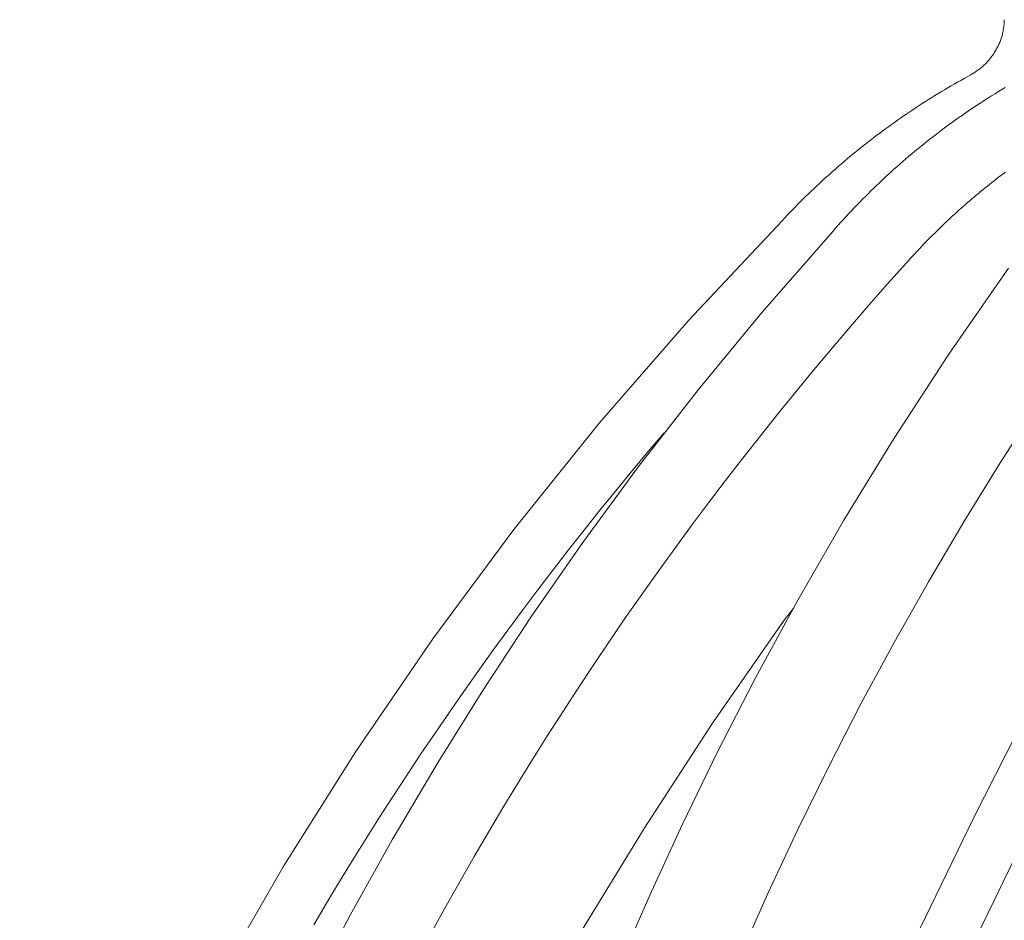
# Model space of a CAD drawing. Header units: millimetres. Extents: x 451 to 766, y 63 to 285.
# Tile 27 of 37: x 512 to 523, y 233 to 244. Entities that reach past the tile are written whole.
import ezdxf

# ---------------------------------------------------------------- set-up
doc = ezdxf.new("R2010")
doc.units = ezdxf.units.MM
doc.header["$LTSCALE"] = 5.08
doc.layers.get('0').update_dxf_attribs({"lineweight": 18})
doc.layers.add('None', color=7, linetype='Continuous', lineweight=18)

# ---------------------------------------------------------------- blocks, each defined once
blk = doc.blocks.new('Gruppe-22')
at = {"color": 7, "linetype": 'Continuous', "lineweight": 15}
for points in [[(-821.36, 1780.36), (-821.14, 1780.48), (-820.92, 1780.6), (-820.71, 1780.72), (-820.5, 1780.85), (-820.29, 1780.98), (-820.08, 1781.12), (-819.88, 1781.26), (-819.68, 1781.4), (-819.48, 1781.54), (-819.28, 1781.69), (-819.09, 1781.84), (-818.89, 1782), (-818.71, 1782.16), (-818.52, 1782.32), (-818.33, 1782.48), (-818.15, 1782.65), (-817.97, 1782.82), (-817.8, 1782.99), (-817.63, 1783.17), (-817.46, 1783.35), (-817.29, 1783.53), (-817.13, 1783.71), (-816.96, 1783.9), (-816.81, 1784.09), (-816.65, 1784.28), (-816.5, 1784.48), (-816.35, 1784.68), (-816.21, 1784.88), (-816.07, 1785.08), (-815.93, 1785.28), (-815.8, 1785.49), (-815.66, 1785.7), (-815.54, 1785.91), (-815.41, 1786.12), (-815.29, 1786.34), (-815.18, 1786.56), (-815.06, 1786.78), (-814.95, 1787), (-814.85, 1787.22), (-814.75, 1787.44), (-814.65, 1787.67), (-814.55, 1787.9), (-814.46, 1788.13), (-814.37, 1788.36), (-814.29, 1788.59), (-814.21, 1788.83), (-814.14, 1789.06), (-814.07, 1789.3), (-814, 1789.53), (-813.93, 1789.77), (-813.87, 1790.01), (-813.82, 1790.25), (-813.77, 1790.49), (-813.72, 1790.74), (-813.68, 1790.98), (-813.64, 1791.22), (-813.6, 1791.47), (-813.57, 1791.71), (-813.54, 1791.96), (-813.52, 1792.2), (-813.5, 1792.45), (-813.49, 1792.7), (-813.47, 1792.94), (-813.47, 1793.19)], [(-821.33, 1780.31), (-822.1, 1779.9), (-822.86, 1779.48), (-823.62, 1779.05), (-824.38, 1778.62), (-825.14, 1778.19), (-825.89, 1777.76), (-826.65, 1777.32), (-827.4, 1776.87), (-828.14, 1776.43), (-828.89, 1775.98), (-829.63, 1775.52), (-830.37, 1775.06), (-831.11, 1774.6), (-831.85, 1774.13), (-832.58, 1773.66), (-833.31, 1773.19), (-834.04, 1772.71), (-834.77, 1772.23), (-835.49, 1771.75), (-836.21, 1771.26), (-836.93, 1770.77), (-837.65, 1770.27), (-838.36, 1769.77), (-839.07, 1769.27), (-839.78, 1768.76), (-840.49, 1768.26), (-841.19, 1767.74), (-841.9, 1767.22), (-842.59, 1766.7), (-843.29, 1766.18), (-843.98, 1765.65), (-844.67, 1765.12), (-845.36, 1764.59), (-846.05, 1764.05), (-846.73, 1763.51), (-847.41, 1762.96), (-848.09, 1762.41), (-848.76, 1761.86), (-849.43, 1761.31), (-850.1, 1760.75), (-850.76, 1760.18), (-851.43, 1759.62), (-852.09, 1759.05), (-852.74, 1758.48), (-853.4, 1757.9), (-854.05, 1757.32), (-854.7, 1756.74), (-855.34, 1756.16), (-855.99, 1755.57), (-856.62, 1754.97), (-857.26, 1754.38), (-857.89, 1753.78), (-858.52, 1753.18), (-859.15, 1752.57), (-859.77, 1751.97), (-860.4, 1751.36), (-861.01, 1750.74), (-861.63, 1750.12), (-862.24, 1749.5), (-862.85, 1748.88), (-863.45, 1748.25), (-864.06, 1747.62), (-864.65, 1746.99), (-865.25, 1746.35)], [(-813.27, 1777.39), (-814.06, 1776.92), (-814.85, 1776.44), (-815.63, 1775.96), (-816.42, 1775.47), (-817.19, 1774.98), (-817.97, 1774.49), (-818.74, 1773.99), (-819.51, 1773.49), (-820.28, 1772.98), (-821.05, 1772.47), (-821.81, 1771.95), (-822.57, 1771.43), (-823.32, 1770.91), (-824.08, 1770.38), (-824.83, 1769.85), (-825.57, 1769.31), (-826.32, 1768.77), (-827.06, 1768.22), (-827.8, 1767.67), (-828.53, 1767.12), (-829.27, 1766.56), (-829.99, 1766), (-830.72, 1765.44), (-831.44, 1764.87), (-832.16, 1764.29), (-832.88, 1763.72), (-833.59, 1763.13), (-834.3, 1762.55), (-835.01, 1761.96), (-835.71, 1761.37), (-836.41, 1760.77), (-837.11, 1760.17), (-837.8, 1759.56), (-838.49, 1758.95), (-839.18, 1758.34), (-839.86, 1757.72), (-840.54, 1757.1), (-841.22, 1756.48), (-841.89, 1755.85), (-842.56, 1755.22), (-843.22, 1754.59), (-843.89, 1753.95), (-844.54, 1753.3), (-845.2, 1752.66), (-845.85, 1752.01), (-846.5, 1751.35), (-847.14, 1750.7), (-847.78, 1750.04), (-848.42, 1749.37), (-849.05, 1748.7), (-849.68, 1748.03), (-850.31, 1747.36), (-850.93, 1746.68), (-851.55, 1746), (-852.16, 1745.31), (-852.77, 1744.63), (-853.38, 1743.93), (-853.98, 1743.24)], [(-813.2, 1757.67), (-813.73, 1757.27), (-814.27, 1756.87), (-814.8, 1756.47), (-815.33, 1756.06), (-815.85, 1755.65), (-816.38, 1755.24), (-816.9, 1754.83), (-817.42, 1754.41), (-817.94, 1754), (-818.46, 1753.58), (-818.98, 1753.15), (-819.49, 1752.73), (-820, 1752.3), (-820.52, 1751.87), (-821.02, 1751.44), (-821.53, 1751.01), (-822.04, 1750.58), (-822.54, 1750.14), (-823.04, 1749.7), (-823.54, 1749.26), (-824.04, 1748.81), (-824.53, 1748.37), (-825.03, 1747.92), (-825.52, 1747.47), (-826.01, 1747.01), (-826.5, 1746.56), (-826.98, 1746.1), (-827.46, 1745.64), (-827.95, 1745.18), (-828.43, 1744.72), (-828.9, 1744.25), (-829.38, 1743.79), (-829.85, 1743.32), (-830.32, 1742.85), (-830.79, 1742.37), (-831.26, 1741.9), (-831.73, 1741.42), (-832.19, 1740.94), (-832.65, 1740.46), (-833.11, 1739.97), (-833.57, 1739.49), (-834.02, 1739), (-834.48, 1738.51), (-834.93, 1738.02), (-835.37, 1737.53), (-835.82, 1737.03), (-836.26, 1736.53)], [(-1042.88, 1470.43), (-1038.33, 1482.26), (-1025.77, 1511.45), (-1012.1, 1540.12), (-997.32, 1568.25), (-981.48, 1595.79), (-964.58, 1622.69), (-946.66, 1648.92), (-927.73, 1674.44), (-907.84, 1699.21), (-887, 1723.19), (-865.25, 1746.35)], [(-974.84, 1567.56), (-965.9, 1584.53), (-956.11, 1602.1), (-945.42, 1620.23), (-934.99, 1636.94), (-923.76, 1654.02), (-911.66, 1671.42), (-898.68, 1689.1), (-884.76, 1707), (-869.87, 1725.07), (-853.97, 1743.25)], [(-836.26, 1736.53), (-840.66, 1731.62), (-845.02, 1726.67), (-849.34, 1721.69), (-853.61, 1716.67), (-857.85, 1711.62), (-862.05, 1706.53), (-866.2, 1701.41), (-870.31, 1696.26), (-874.39, 1691.07), (-878.42, 1685.85), (-882.4, 1680.6), (-886.35, 1675.32), (-890.25, 1670), (-894.11, 1664.66), (-897.93, 1659.28), (-901.7, 1653.88), (-905.43, 1648.44), (-909.12, 1642.97), (-912.76, 1637.47), (-916.36, 1631.95), (-919.91, 1626.39), (-923.42, 1620.81), (-926.88, 1615.2), (-930.3, 1609.56), (-933.68, 1603.9), (-937, 1598.2), (-940.28, 1592.48), (-943.52, 1586.74), (-946.71, 1580.97)], [(-902.23, 1575.22), (-895.7, 1590.11), (-888.48, 1605.76), (-880.36, 1622.47), (-871.42, 1639.87), (-861.61, 1657.92), (-850.87, 1676.56), (-839.14, 1695.71), (-826.38, 1715.3), (-812.53, 1735.27)], [(-805.7, 1703.42), (-814.43, 1689.92), (-822.91, 1676.19), (-831.15, 1662.26), (-839.14, 1648.11), (-846.88, 1633.77), (-854.36, 1619.23), (-861.59, 1604.51), (-868.55, 1589.6), (-875.25, 1574.52), (-881.68, 1559.28), (-887.83, 1543.87), (-893.72, 1528.31), (-899.33, 1512.61), (-904.66, 1496.76), (-909.7, 1480.79), (-914.47, 1464.69), (-918.95, 1448.47), (-923.14, 1432.14), (-927.04, 1415.71), (-930.65, 1399.18), (-933.96, 1382.57), (-936.99, 1365.87)], [(-759.78, 1715.17), (-776.5, 1688.25), (-792.51, 1660.63), (-807.83, 1632.37), (-820.68, 1607.15), (-833.04, 1581.51), (-844.91, 1555.48), (-856.29, 1529.09), (-867.23, 1502.28), (-877.69, 1475.14), (-887.67, 1447.7), (-897.17, 1420), (-905.88, 1393.03), (-914.13, 1365.84)], [(-901.94, 1362.86), (-893.71, 1389.92), (-885.01, 1416.76), (-875.53, 1444.32), (-865.56, 1471.62), (-855.11, 1498.62), (-844.18, 1525.3), (-832.81, 1551.53), (-820.95, 1577.41), (-808.58, 1602.9), (-795.72, 1627.95), (-780.39, 1656.03), (-764.35, 1683.46), (-749.12, 1707.74)], [(-892.73, 1696.98), (-896.52, 1692.5), (-900.28, 1687.99), (-904.01, 1683.46), (-907.7, 1678.89), (-911.36, 1674.3), (-914.99, 1669.69), (-918.58, 1665.04), (-922.14, 1660.38), (-925.67, 1655.68), (-929.16, 1650.96), (-932.62, 1646.22), (-936.04, 1641.45), (-939.43, 1636.65), (-942.78, 1631.83), (-946.1, 1626.99), (-949.39, 1622.12), (-952.63, 1617.23), (-955.85, 1612.32), (-959.02, 1607.38), (-962.16, 1602.42), (-965.27, 1597.44), (-968.34, 1592.43), (-971.37, 1587.4), (-974.36, 1582.35)], [(-862.55, 1656.18), (-864.73, 1653.26), (-881.43, 1629.27), (-897.42, 1604.75), (-912.72, 1579.72), (-927.3, 1554.21), (-941.16, 1528.28), (-954.36, 1501.8), (-966.84, 1474.93), (-978.58, 1447.68), (-989.56, 1420.11), (-999.51, 1393.02), (-1008.72, 1365.66)]]:
    blk.add_lwpolyline(points, dxfattribs=at)
blk = doc.blocks.new('Gruppe-26')
at = {"layer": 'None', "color": 7}
blk.add_blockref('Gruppe-22', (0, 0), dxfattribs=at)

msp = doc.modelspace()

# ---------------------------------------------------------------- block references
at = {"layer": 'None', "color": 7, "xscale": 0.05, "yscale": 0.05, "zscale": 0.05}
msp.add_blockref('Gruppe-26', (563.758, 154.186), dxfattribs=at)

doc.saveas('drawing.dxf')
